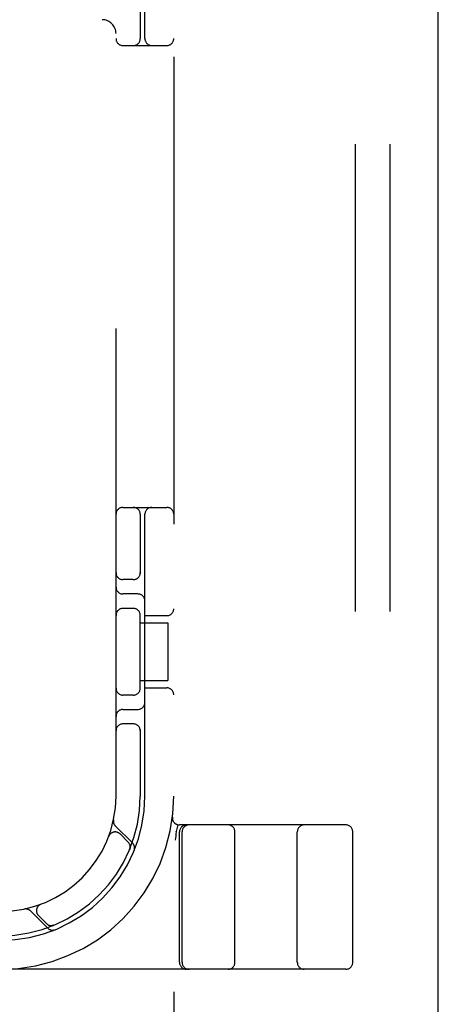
# Model space of a CAD drawing. Header units: inches. Extents: x 0 to 184, y 0 to 119.
# Tile 48 of 113: x 93.257 to 94.163, y 38.86 to 40.992. Entities that reach past the tile are written whole.
import ezdxf

# ---------------------------------------------------------------- set-up
doc = ezdxf.new("R2010")
doc.units = ezdxf.units.IN
doc.header["$LTSCALE"] = 10.121375
doc.header["$MEASUREMENT"] = 0
doc.linetypes.add('HIDDEN', pattern=[0.2, 0.1, -0.1])
doc.layers.get('0').update_dxf_attribs({"linetype": 'CONTINUOUS'})
doc.layers.add('DEFAULT_2', color=8, linetype='HIDDEN')

msp = doc.modelspace()

# ---------------------------------------------------------------- linework, layer by layer
at = {"color": 3, "linetype": 'Continuous'}
msp.add_line((94.163, 6.54), (94.163, 74.332), dxfattribs=at)
at = {"layer": 'DEFAULT_2', "color": 8, "linetype": 'HIDDEN'}
for p, q in [((93.984, 37.686), (93.984, 43.186)), ((94.059, 37.686), (94.059, 43.186)), ((93.5903, 42.936), (93.5903, 37.936)), ((93.4653, 39.311), (93.4653, 41.561)), ((93.5278, 40.951), (93.5278, 41.561)), ((93.5178, 41.0802), (93.5178, 40.951)), ((93.4803, 40.936), (93.5753, 40.936)), ((93.4803, 39.936), (93.5753, 39.936)), ((93.5178, 39.921), (93.5178, 39.7918)), ((93.5278, 39.311), (93.5278, 39.921)), ((93.5028, 39.7797), (93.4803, 39.7797)), ((93.5128, 39.7485), (93.4803, 39.7485)), ((93.5028, 39.7172), (93.4803, 39.7172)), ((93.5178, 39.5418), (93.5178, 39.7052)), ((93.5278, 39.7016), (93.5753, 39.7016)), ((93.5178, 39.686), (93.5773, 39.686)), ((93.5773, 39.686), (93.5773, 39.561)), ((93.5178, 39.561), (93.5773, 39.561)), ((93.5028, 39.5297), (93.4803, 39.5297)), ((93.5278, 39.5453), (93.5753, 39.5453)), ((93.4803, 39.4985), (93.5128, 39.4985)), ((93.5028, 39.4672), (93.4803, 39.4672)), ((93.5178, 39.4552), (93.5178, 39.311)), ((93.5875, 39.2653), (93.5875, 39.2653)), ((93.5989, 39.2489), (93.5956, 39.2344)), ((93.9628, 39.2485), (93.6024, 39.2485)), ((93.5014, 39.2087), (93.4638, 39.2462)), ((93.4915, 39.2115), (93.4741, 39.2289)), ((93.5955, 39.2339), (93.5956, 39.2344)), ((93.6028, 38.951), (93.6028, 39.2335)), ((93.6084, 38.951), (93.6084, 39.2335)), ((93.7228, 38.951), (93.7228, 39.2335)), ((93.8578, 38.951), (93.8578, 39.2335)), ((93.9778, 38.951), (93.9778, 39.2335)), ((93.4495, 39.2235), (93.4496, 39.2239)), ((93.4497, 39.2241), (93.4496, 39.2239)), ((93.4948, 39.1954), (93.4954, 39.1968)), ((93.28, 39.0624), (93.3176, 39.0248)), ((93.3024, 39.0766), (93.3021, 39.0765)), ((93.3023, 39.0766), (93.3027, 39.0768)), ((93.2974, 39.0521), (93.3147, 39.0348)), ((93.3295, 39.0309), (93.3308, 39.0314)), ((93.3308, 39.0314), (93.3308, 39.0314)), ((93.3308, 39.0314), (93.3308, 39.0314)), ((93.9628, 38.936), (91.4678, 38.936))]:
    msp.add_line(p, q, dxfattribs=at)
for points in [[(93.5955, 39.2339), (93.595, 39.2291), (93.5945, 39.2244), (93.594, 39.2199), (93.5934, 39.2156)], [(93.4949, 39.1955), (93.4948, 39.1954), (93.4948, 39.1954)], [(93.4958, 39.1992), (93.4958, 39.199), (93.4957, 39.1987), (93.4956, 39.1983), (93.4956, 39.198), (93.4955, 39.1976), (93.4954, 39.1973), (93.4954, 39.197), (93.4953, 39.1967), (93.4952, 39.1964), (93.4951, 39.1962), (93.495, 39.1959), (93.4949, 39.1957), (93.4949, 39.1956), (93.4949, 39.1955)], [(93.3308, 39.0314), (93.3308, 39.0314), (93.3307, 39.0314), (93.3305, 39.0313), (93.3303, 39.0312), (93.3302, 39.0312), (93.33, 39.0311), (93.3297, 39.031), (93.3295, 39.031), (93.3293, 39.0309), (93.3291, 39.0308), (93.3288, 39.0308), (93.3286, 39.0307), (93.3284, 39.0307), (93.3281, 39.0306), (93.3279, 39.0306), (93.3276, 39.0305), (93.3274, 39.0305), (93.3271, 39.0305), (93.327, 39.0305)]]:
    msp.add_lwpolyline(points, dxfattribs=at)
for centre, radius, start, end in [((93.4353, 40.962), 0.03, 0, 90), ((93.4803, 40.951), 0.015, 180, 270), ((93.5028, 40.951), 0.015, 270, 360), ((93.5428, 40.951), 0.015, 180, 270), ((93.5753, 40.951), 0.015, 270, 360), ((93.4803, 39.921), 0.015, 90, 180), ((93.5028, 39.921), 0.015, 0, 90), ((93.5428, 39.921), 0.015, 90, 180), ((93.5753, 39.921), 0.015, 0, 90), ((93.4803, 39.7947), 0.015, 180, 270), ((93.5028, 39.7947), 0.015, 270, 0), ((93.4803, 39.7635), 0.015, 180, 270), ((93.5128, 39.7335), 0.015, 0, 90), ((93.4803, 39.7022), 0.015, 90, 180), ((93.5028, 39.7022), 0.015, 0, 90), ((93.5753, 39.7166), 0.015, 270, 360), ((93.4803, 39.5447), 0.015, 180, 270), ((93.5028, 39.5447), 0.015, 270, 360), ((93.5753, 39.5303), 0.015, 0, 90), ((93.5128, 39.5135), 0.015, 270, 360), ((93.4803, 39.4835), 0.015, 90, 180), ((93.4803, 39.4522), 0.015, 90, 180), ((93.5028, 39.4522), 0.015, 0, 90), ((93.2153, 39.311), 0.375, 270, 360), ((93.2153, 39.311), 0.3125, 270, 360), ((93.2153, 39.311), 0.3025, 270, 360), ((93.2153, 39.311), 0.25, 270, 360), ((93.4741, 39.2565), 0.0145, 168.1145, 225), ((93.6024, 39.2635), 0.015, 173.0043, 270), ((93.6178, 39.2335), 0.015, 90, 180), ((93.6234, 39.2335), 0.015, 90, 180), ((93.7078, 39.2335), 0.015, 0, 90), ((93.8728, 39.2335), 0.015, 90, 180), ((93.9628, 39.2335), 0.015, 0, 90), ((93.4635, 39.2183), 0.015, 45, 159.5253), ((93.4809, 39.2009), 0.015, 337.4954, 45), ((93.4912, 39.1984), 0.0145, 337.8042, 45), ((93.2697, 39.0521), 0.0145, 45, 101.8855), ((93.308, 39.0627), 0.015, 110.4747, 225), ((93.3253, 39.0454), 0.015, 225, 292.5046), ((93.3278, 39.0351), 0.0145, 225, 292.1958), ((93.6178, 38.951), 0.015, 180, 270), ((93.6234, 38.951), 0.015, 180, 270), ((93.7078, 38.951), 0.015, 270, 360), ((93.8728, 38.951), 0.015, 180, 270), ((93.9628, 38.951), 0.015, 270, 360)]:
    msp.add_arc(centre, radius, start, end, dxfattribs=at)

doc.saveas('drawing.dxf')
